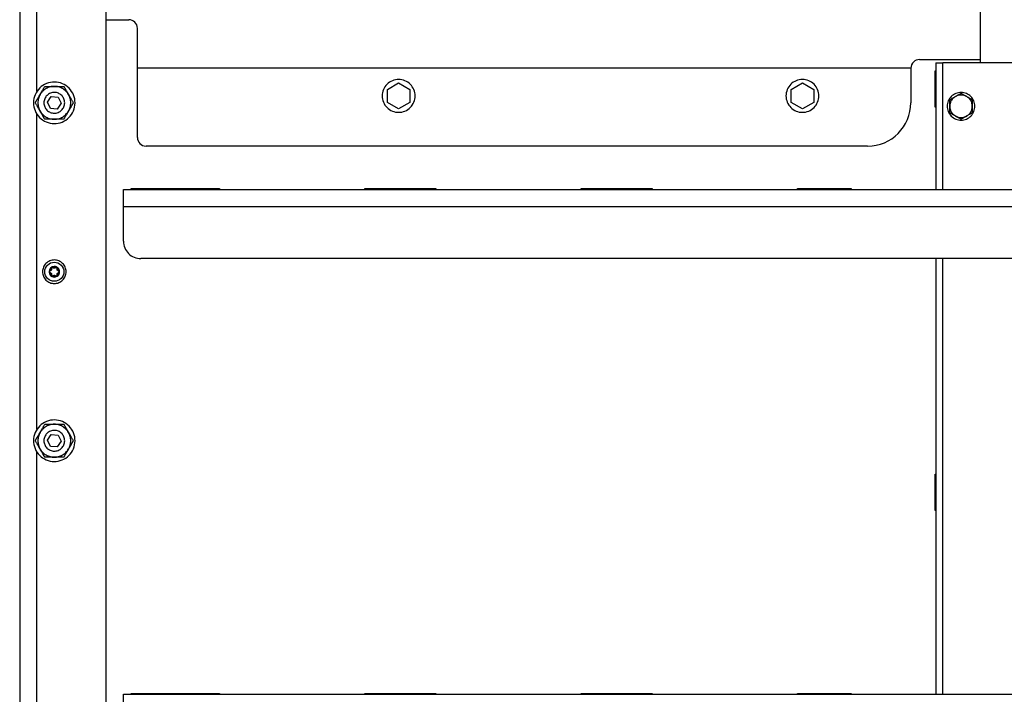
# Model space of a CAD drawing. Header units: millimetres. Extents: x -4969 to -32, y -584 to 4302.
# Tile 50 of 84: x -2543 to -1974, y 701 to 1091. Entities that reach past the tile are written whole.
import ezdxf

# ---------------------------------------------------------------- set-up
doc = ezdxf.new("R2010")
doc.units = ezdxf.units.MM

msp = doc.modelspace()

# ---------------------------------------------------------------- linework, layer by layer
at = {"color": 7, "linetype": 'Continuous', "lineweight": 25}
for p, q in [((-2542.96, 1980.92), (-2542.96, 42.92)), ((-2532.96, 1049.55), (-2532.96, 1980.92)), ((-2492.96, 49.92), (-2492.96, 1957.82)), ((-1987.96, 1894.92), (-1987.96, 1065.92)), ((-2492.96, 1090.92), (-2479.96, 1090.92)), ((-2474.96, 1022.92), (-2474.96, 1085.92)), ((-2022.96, 1067.92), (-1987.96, 1067.92)), ((-2013.46, 1065.92), (-2013.46, 992.92)), ((-1938.46, 1065.92), (-2009.46, 1065.92)), ((-2027.96, 1062.92), (-2474.96, 1062.92)), ((-2027.96, 1062.92), (-2027.96, 1042.92)), ((-2013.96, 1061.42), (-2013.46, 1061.42)), ((-2013.96, 1040.42), (-2013.96, 1061.42)), ((-2330.46, 1050.67), (-2323.96, 1054.42)), ((-2323.96, 1054.42), (-2317.46, 1050.67)), ((-2097.13, 1050.67), (-2090.63, 1054.42)), ((-2090.63, 1054.42), (-2084.13, 1050.67)), ((-2330.46, 1043.16), (-2330.46, 1050.67)), ((-2317.46, 1050.67), (-2317.46, 1043.16)), ((-2097.13, 1043.16), (-2097.13, 1050.67)), ((-2084.13, 1050.67), (-2084.13, 1043.16)), ((-2526.95, 1043.22), (-2524.69, 1046.52)), ((-2525.22, 1039.61), (-2526.95, 1043.22)), ((-2524.69, 1046.52), (-2520.7, 1046.22)), ((-2518.97, 1042.61), (-2521.23, 1039.31)), ((-2520.7, 1046.22), (-2518.97, 1042.61)), ((-2323.96, 1039.41), (-2330.46, 1043.16)), ((-2317.46, 1043.16), (-2323.96, 1039.41)), ((-2090.63, 1039.41), (-2097.13, 1043.16)), ((-2084.13, 1043.16), (-2090.63, 1039.41)), ((-2532.96, 854.35), (-2532.96, 1036.28)), ((-2521.23, 1039.31), (-2525.22, 1039.61)), ((-2013.46, 1040.42), (-2013.96, 1040.42)), ((-2052.96, 1017.92), (-2469.96, 1017.92)), ((-2482.96, 992.92), (-1464.96, 992.92)), ((-2478.46, 993.42), (-2427.46, 993.42)), ((-2478.46, 992.92), (-2478.46, 993.42)), ((-2427.46, 993.42), (-2427.46, 992.92)), ((-2343.46, 993.42), (-2302.46, 993.42)), ((-2343.46, 992.92), (-2343.46, 993.42)), ((-2302.46, 993.42), (-2302.46, 992.92)), ((-2218.46, 993.42), (-2177.46, 993.42)), ((-2218.46, 992.92), (-2218.46, 993.42)), ((-2177.46, 993.42), (-2177.46, 992.92)), ((-2093.46, 993.42), (-2062.46, 993.42)), ((-2093.46, 992.92), (-2093.46, 993.42)), ((-2062.46, 993.42), (-2062.46, 992.92)), ((-2482.96, 962.92), (-2482.96, 982.92)), ((-2482.96, 982.92), (-1464.96, 982.92)), ((-1474.96, 952.92), (-2472.96, 952.92)), ((-2013.46, 952.92), (-2013.46, 701.25)), ((-2526.95, 848.02), (-2524.69, 851.32)), ((-2525.22, 844.41), (-2526.95, 848.02)), ((-2524.69, 851.32), (-2520.7, 851.02)), ((-2520.7, 851.02), (-2518.97, 847.41)), ((-2521.23, 844.11), (-2525.22, 844.41)), ((-2518.97, 847.41), (-2521.23, 844.11)), ((-2532.96, 659.15), (-2532.96, 841.08)), ((-2013.96, 828.42), (-2013.46, 828.42)), ((-2013.96, 807.42), (-2013.96, 828.42)), ((-2013.46, 807.42), (-2013.96, 807.42)), ((-2482.96, 701.25), (-1464.96, 701.25)), ((-2478.46, 701.75), (-2427.46, 701.75)), ((-2478.46, 701.25), (-2478.46, 701.75)), ((-2467.96, 701.25), (-2467.96, 701.75)), ((-2447.96, 701.75), (-2447.96, 701.25)), ((-2427.46, 701.75), (-2427.46, 701.25)), ((-2343.46, 701.75), (-2302.46, 701.75)), ((-2343.46, 701.25), (-2343.46, 701.75)), ((-2302.46, 701.75), (-2302.46, 701.25)), ((-2218.46, 701.75), (-2177.46, 701.75)), ((-2218.46, 701.25), (-2218.46, 701.75)), ((-2177.46, 701.75), (-2177.46, 701.25)), ((-2093.46, 701.75), (-2062.46, 701.75)), ((-2093.46, 701.25), (-2093.46, 701.75)), ((-2062.46, 701.75), (-2062.46, 701.25))]:
    msp.add_line(p, q, dxfattribs=at)
at = {"color": 8, "linetype": 'Continuous', "lineweight": 25}
for p, q in [((-2009.46, 992.92), (-2009.46, 1065.92)), ((-2009.46, 701.25), (-2009.46, 952.92))]:
    msp.add_line(p, q, dxfattribs=at)
at = {"color": 7, "linetype": 'Continuous', "lineweight": 25}
for centre, radius, start, end in [((-2479.96, 1085.92), 5, 0, 90), ((-2022.96, 1062.92), 5, 90, 180), ((-2052.96, 1042.92), 25, 270, 0), ((-2469.96, 1022.92), 5, 180, 270)]:
    msp.add_arc(centre, radius, start, end, dxfattribs=at)
for points, knots in [([(-2013.46, 1065.92), (-2013.46, 1065.92), (-2013.36, 1065.92), (-2012.96, 1065.92), (-2012.66, 1065.92), (-2011.92, 1065.92), (-2011.48, 1065.92), (-2010.51, 1065.92), (-2009.98, 1065.92), (-2009.46, 1065.92)], [0, 0, 0, 0, 0.25, 0.25, 0.5, 0.5, 0.75, 0.75, 1, 1, 1, 1]), ([(-2511.21, 1040.48), (-2510.89, 1042.02), (-2510.88, 1043.62), (-2511.47, 1046.71), (-2512.07, 1048.19), (-2513.79, 1050.82), (-2514.92, 1051.96), (-2517.52, 1053.72), (-2518.99, 1054.35), (-2522.07, 1054.98), (-2523.67, 1055), (-2526.75, 1054.41), (-2528.24, 1053.81), (-2530.86, 1052.08), (-2532, 1050.96), (-2533.77, 1048.36), (-2534.39, 1046.89), (-2534.71, 1045.35)], [0, 0, 0, 0, 0.125, 0.125, 0.25, 0.25, 0.375, 0.375, 0.5, 0.5, 0.625, 0.625, 0.75, 0.75, 0.875, 0.875, 1, 1, 1, 1]), ([(-2314.46, 1046.92), (-2314.46, 1048.16), (-2314.71, 1049.4), (-2315.66, 1051.7), (-2316.36, 1052.75), (-2318.12, 1054.51), (-2319.18, 1055.22), (-2321.47, 1056.17), (-2322.72, 1056.42), (-2325.2, 1056.42), (-2326.45, 1056.17), (-2328.75, 1055.22), (-2329.8, 1054.51), (-2331.56, 1052.75), (-2332.26, 1051.7), (-2333.21, 1049.4), (-2333.46, 1048.16), (-2333.46, 1046.92)], [0, 0, 0, 0, 0.125, 0.125, 0.25, 0.25, 0.375, 0.375, 0.5, 0.5, 0.625, 0.625, 0.75, 0.75, 0.875, 0.875, 1, 1, 1, 1]), ([(-2081.13, 1046.92), (-2081.13, 1048.16), (-2081.37, 1049.4), (-2082.33, 1051.7), (-2083.03, 1052.75), (-2084.79, 1054.51), (-2085.84, 1055.22), (-2088.14, 1056.17), (-2089.38, 1056.42), (-2091.87, 1056.42), (-2093.11, 1056.17), (-2095.41, 1055.22), (-2096.47, 1054.51), (-2098.22, 1052.75), (-2098.93, 1051.7), (-2099.88, 1049.4), (-2100.13, 1048.16), (-2100.13, 1046.92)], [0, 0, 0, 0, 0.125, 0.125, 0.25, 0.25, 0.375, 0.375, 0.5, 0.5, 0.625, 0.625, 0.75, 0.75, 0.875, 0.875, 1, 1, 1, 1]), ([(-2533.93, 1042.92), (-2533.87, 1043.03), (-2533.74, 1043.25), (-2533.54, 1043.59), (-2533.35, 1043.92), (-2533.16, 1044.25), (-2532.97, 1044.58), (-2532.78, 1044.9), (-2532.54, 1045.32), (-2532.24, 1045.84), (-2531.93, 1046.39), (-2531.65, 1046.86), (-2531.42, 1047.26), (-2531.27, 1047.53), (-2531.19, 1047.67)], [0, 0, 0, 0, 0.075958, 0.150258, 0.223026, 0.294404, 0.364543, 0.433612, 0.50179, 0.630049, 0.756002, 0.837959, 0.919102, 1, 1, 1, 1]), ([(-2531.19, 1047.67), (-2531.6, 1046.95), (-2531.92, 1046.18), (-2532.35, 1044.57), (-2532.46, 1043.74), (-2532.46, 1042.09), (-2532.35, 1041.26), (-2531.92, 1039.66), (-2531.6, 1038.88), (-2531.19, 1038.17)], [0, 0, 0, 0, 0.25, 0.25, 0.5, 0.5, 0.75, 0.75, 1, 1, 1, 1]), ([(-2531.19, 1047.67), (-2531.14, 1047.75), (-2531.05, 1047.91), (-2530.91, 1048.15), (-2530.77, 1048.39), (-2530.63, 1048.64), (-2530.41, 1049.01), (-2530.13, 1049.5), (-2529.78, 1050.11), (-2529.44, 1050.69), (-2529.11, 1051.26), (-2528.78, 1051.84), (-2528.56, 1052.22), (-2528.45, 1052.42)], [0, 0, 0, 0, 0.048847, 0.097698, 0.146681, 0.195921, 0.245541, 0.372283, 0.501379, 0.620543, 0.742811, 0.869049, 1, 1, 1, 1]), ([(-2527.71, 1051.14), (-2528.43, 1050.73), (-2529.09, 1050.22), (-2530.26, 1049.05), (-2530.77, 1048.38), (-2531.19, 1047.67)], [0, 0, 0, 0, 0.5, 0.5, 1, 1, 1, 1]), ([(-2521.74, 1048.79), (-2522.51, 1048.95), (-2523.31, 1048.96), (-2524.86, 1048.66), (-2525.6, 1048.36), (-2526.91, 1047.5), (-2527.48, 1046.94), (-2528.37, 1045.64), (-2528.68, 1044.9), (-2529, 1043.36), (-2529, 1042.56), (-2528.71, 1041.02), (-2528.41, 1040.28), (-2527.54, 1038.96), (-2526.98, 1038.39), (-2525.68, 1037.51), (-2524.95, 1037.2), (-2524.18, 1037.04)], [0, 0, 0, 0, 0.125, 0.125, 0.25, 0.25, 0.375, 0.375, 0.5, 0.5, 0.625, 0.625, 0.75, 0.75, 0.875, 0.875, 1, 1, 1, 1]), ([(-2528.45, 1052.42), (-2528.32, 1052.42), (-2528.06, 1052.42), (-2527.67, 1052.42), (-2527.29, 1052.42), (-2526.91, 1052.42), (-2526.53, 1052.42), (-2526.15, 1052.42), (-2525.67, 1052.42), (-2525.07, 1052.42), (-2524.44, 1052.42), (-2523.89, 1052.42), (-2523.43, 1052.42), (-2523.12, 1052.42), (-2522.96, 1052.42)], [0, 0, 0, 0, 0.075958, 0.150258, 0.223026, 0.294404, 0.364543, 0.433612, 0.50179, 0.630049, 0.756002, 0.837959, 0.919102, 1, 1, 1, 1]), ([(-2522.96, 1052.42), (-2523.79, 1052.42), (-2524.62, 1052.31), (-2526.22, 1051.88), (-2526.99, 1051.56), (-2527.71, 1051.14)], [0, 0, 0, 0, 0.5, 0.5, 1, 1, 1, 1]), ([(-2524.18, 1037.04), (-2523.41, 1036.88), (-2522.61, 1036.87), (-2521.06, 1037.17), (-2520.32, 1037.47), (-2519.01, 1038.33), (-2518.44, 1038.89), (-2517.56, 1040.19), (-2517.24, 1040.93), (-2516.93, 1042.47), (-2516.92, 1043.27), (-2517.21, 1044.81), (-2517.52, 1045.55), (-2518.38, 1046.87), (-2518.94, 1047.44), (-2520.24, 1048.32), (-2520.98, 1048.63), (-2521.74, 1048.79)], [0, 0, 0, 0, 0.125, 0.125, 0.25, 0.25, 0.375, 0.375, 0.5, 0.5, 0.625, 0.625, 0.75, 0.75, 0.875, 0.875, 1, 1, 1, 1]), ([(-2514.73, 1047.67), (-2515.15, 1048.38), (-2515.66, 1049.05), (-2516.83, 1050.22), (-2517.49, 1050.73), (-2518.93, 1051.56), (-2519.7, 1051.88), (-2521.3, 1052.31), (-2522.13, 1052.42), (-2522.96, 1052.42)], [0, 0, 0, 0, 0.25, 0.25, 0.5, 0.5, 0.75, 0.75, 1, 1, 1, 1]), ([(-2522.96, 1052.42), (-2522.87, 1052.42), (-2522.68, 1052.42), (-2522.4, 1052.42), (-2522.12, 1052.42), (-2521.84, 1052.42), (-2521.41, 1052.42), (-2520.84, 1052.42), (-2520.14, 1052.42), (-2519.47, 1052.42), (-2518.81, 1052.42), (-2518.14, 1052.42), (-2517.7, 1052.42), (-2517.48, 1052.42)], [0, 0, 0, 0, 0.048847, 0.097698, 0.146681, 0.195921, 0.245541, 0.372283, 0.501379, 0.620543, 0.742811, 0.869049, 1, 1, 1, 1]), ([(-2517.48, 1052.42), (-2517.41, 1052.3), (-2517.28, 1052.08), (-2517.09, 1051.75), (-2516.9, 1051.41), (-2516.71, 1051.09), (-2516.52, 1050.76), (-2516.33, 1050.44), (-2516.09, 1050.02), (-2515.79, 1049.5), (-2515.47, 1048.95), (-2515.2, 1048.47), (-2514.97, 1048.07), (-2514.81, 1047.8), (-2514.73, 1047.67)], [0, 0, 0, 0, 0.0757667, 0.1498833, 0.2224763, 0.2936847, 0.3636606, 0.4325695, 0.5005897, 0.6291735, 0.7554365, 0.8375863, 0.9189166, 1, 1, 1, 1]), ([(-2514.73, 1038.17), (-2514.32, 1038.88), (-2514, 1039.66), (-2513.57, 1041.26), (-2513.46, 1042.09), (-2513.46, 1043.74), (-2513.57, 1044.57), (-2514, 1046.18), (-2514.32, 1046.95), (-2514.73, 1047.67)], [0, 0, 0, 0, 0.25, 0.25, 0.5, 0.5, 0.75, 0.75, 1, 1, 1, 1]), ([(-2514.73, 1047.67), (-2514.69, 1047.59), (-2514.59, 1047.42), (-2514.45, 1047.18), (-2514.32, 1046.94), (-2514.18, 1046.7), (-2513.96, 1046.33), (-2513.68, 1045.83), (-2513.33, 1045.23), (-2512.99, 1044.65), (-2512.66, 1044.08), (-2512.33, 1043.5), (-2512.1, 1043.11), (-2511.99, 1042.92)], [0, 0, 0, 0, 0.04868, 0.097365, 0.14618, 0.195249, 0.244695, 0.370973, 0.499581, 0.619161, 0.74186, 0.868556, 1, 1, 1, 1]), ([(-1990.96, 1040.92), (-1990.96, 1041.96), (-1991.17, 1043.01), (-1991.97, 1044.94), (-1992.56, 1045.83), (-1994.04, 1047.31), (-1994.93, 1047.91), (-1996.87, 1048.71), (-1997.91, 1048.92), (-2000.01, 1048.92), (-2001.06, 1048.71), (-2002.99, 1047.91), (-2003.88, 1047.31), (-2005.36, 1045.83), (-2005.95, 1044.94), (-2006.75, 1043.01), (-2006.96, 1041.96), (-2006.96, 1040.92)], [0, 0, 0, 0, 0.125, 0.125, 0.25, 0.25, 0.375, 0.375, 0.5, 0.5, 0.625, 0.625, 0.75, 0.75, 0.875, 0.875, 1, 1, 1, 1]), ([(-2002.21, 1046.54), (-2002.12, 1046.6), (-2001.94, 1046.7), (-2001.67, 1046.86), (-2001.35, 1047.04), (-2000.98, 1047.26), (-2000.44, 1047.57), (-1999.76, 1047.96), (-1999.23, 1048.27), (-1998.96, 1048.42)], [0, 0, 0, 0, 0.082341, 0.164728, 0.2476, 0.37415, 0.501946, 0.745918, 1, 1, 1, 1]), ([(-1995.71, 1046.54), (-1996.2, 1046.83), (-1996.73, 1047.05), (-1997.83, 1047.34), (-1998.39, 1047.42), (-1999.53, 1047.42), (-2000.1, 1047.34), (-2001.19, 1047.05), (-2001.72, 1046.83), (-2002.21, 1046.54)], [0, 0, 0, 0, 0.25, 0.25, 0.5, 0.5, 0.75, 0.75, 1, 1, 1, 1]), ([(-1998.96, 1048.42), (-1998.85, 1048.36), (-1998.63, 1048.23), (-1998.31, 1048.05), (-1997.99, 1047.86), (-1997.67, 1047.68), (-1997.28, 1047.45), (-1996.81, 1047.18), (-1996.26, 1046.86), (-1995.89, 1046.65), (-1995.71, 1046.54)], [0, 0, 0, 0, 0.103549, 0.20493, 0.304482, 0.402583, 0.499651, 0.668596, 0.834254, 1, 1, 1, 1]), ([(-2534.71, 1045.35), (-2535.03, 1043.81), (-2535.04, 1042.21), (-2534.45, 1039.12), (-2533.85, 1037.64), (-2532.13, 1035.01), (-2531, 1033.87), (-2528.41, 1032.11), (-2526.93, 1031.48), (-2523.86, 1030.85), (-2522.25, 1030.83), (-2519.17, 1031.42), (-2517.69, 1032.02), (-2515.06, 1033.75), (-2513.92, 1034.87), (-2512.15, 1037.47), (-2511.53, 1038.94), (-2511.21, 1040.48)], [0, 0, 0, 0, 0.125, 0.125, 0.25, 0.25, 0.375, 0.375, 0.5, 0.5, 0.625, 0.625, 0.75, 0.75, 0.875, 0.875, 1, 1, 1, 1]), ([(-2531.19, 1038.17), (-2531.23, 1038.25), (-2531.33, 1038.41), (-2531.47, 1038.65), (-2531.61, 1038.89), (-2531.75, 1039.13), (-2531.96, 1039.5), (-2532.25, 1040), (-2532.59, 1040.6), (-2532.93, 1041.18), (-2533.26, 1041.76), (-2533.6, 1042.34), (-2533.82, 1042.72), (-2533.93, 1042.92)], [0, 0, 0, 0, 0.048666, 0.097338, 0.146139, 0.195194, 0.244625, 0.370865, 0.499433, 0.619047, 0.741782, 0.868515, 1, 1, 1, 1]), ([(-2511.99, 1042.92), (-2512.06, 1042.8), (-2512.19, 1042.58), (-2512.38, 1042.24), (-2512.57, 1041.91), (-2512.76, 1041.58), (-2512.95, 1041.26), (-2513.14, 1040.93), (-2513.38, 1040.51), (-2513.68, 1039.99), (-2513.99, 1039.44), (-2514.27, 1038.97), (-2514.5, 1038.57), (-2514.66, 1038.3), (-2514.73, 1038.17)], [0, 0, 0, 0, 0.075958, 0.150258, 0.223026, 0.294404, 0.364543, 0.433612, 0.50179, 0.630049, 0.756002, 0.837959, 0.919102, 1, 1, 1, 1]), ([(-2333.46, 1046.92), (-2333.46, 1045.67), (-2333.21, 1044.43), (-2332.26, 1042.13), (-2331.56, 1041.08), (-2329.8, 1039.32), (-2328.75, 1038.61), (-2326.45, 1037.66), (-2325.2, 1037.42), (-2322.72, 1037.42), (-2321.47, 1037.66), (-2319.18, 1038.61), (-2318.12, 1039.32), (-2316.36, 1041.08), (-2315.66, 1042.13), (-2314.71, 1044.43), (-2314.46, 1045.67), (-2314.46, 1046.92)], [0, 0, 0, 0, 0.125, 0.125, 0.25, 0.25, 0.375, 0.375, 0.5, 0.5, 0.625, 0.625, 0.75, 0.75, 0.875, 0.875, 1, 1, 1, 1]), ([(-2100.13, 1046.92), (-2100.13, 1045.67), (-2099.88, 1044.43), (-2098.93, 1042.13), (-2098.22, 1041.08), (-2096.47, 1039.32), (-2095.41, 1038.61), (-2093.11, 1037.66), (-2091.87, 1037.42), (-2089.38, 1037.42), (-2088.14, 1037.66), (-2085.84, 1038.61), (-2084.79, 1039.32), (-2083.03, 1041.08), (-2082.33, 1042.13), (-2081.37, 1044.43), (-2081.13, 1045.67), (-2081.13, 1046.92)], [0, 0, 0, 0, 0.125, 0.125, 0.25, 0.25, 0.375, 0.375, 0.5, 0.5, 0.625, 0.625, 0.75, 0.75, 0.875, 0.875, 1, 1, 1, 1]), ([(-2005.46, 1044.67), (-2005.35, 1044.73), (-2005.13, 1044.86), (-2004.81, 1045.04), (-2004.49, 1045.23), (-2004.17, 1045.41), (-2003.78, 1045.64), (-2003.31, 1045.91), (-2002.76, 1046.23), (-2002.39, 1046.44), (-2002.21, 1046.54)], [0, 0, 0, 0, 0.103638, 0.205104, 0.304738, 0.402919, 0.500067, 0.668868, 0.83439, 1, 1, 1, 1]), ([(-2002.21, 1046.54), (-2002.7, 1046.26), (-2003.16, 1045.91), (-2003.96, 1045.11), (-2004.31, 1044.66), (-2004.87, 1043.67), (-2005.09, 1043.15), (-2005.39, 1042.05), (-2005.46, 1041.48), (-2005.46, 1040.92)], [0, 0, 0, 0, 0.25, 0.25, 0.5, 0.5, 0.75, 0.75, 1, 1, 1, 1]), ([(-2005.46, 1040.92), (-2005.46, 1041.02), (-2005.46, 1041.23), (-2005.46, 1041.54), (-2005.46, 1041.91), (-2005.46, 1042.33), (-2005.46, 1042.96), (-2005.46, 1043.74), (-2005.46, 1044.36), (-2005.46, 1044.67)], [0, 0, 0, 0, 0.081994, 0.164032, 0.24655, 0.372541, 0.49976, 0.744787, 1, 1, 1, 1]), ([(-1992.46, 1040.92), (-1992.46, 1041.48), (-1992.54, 1042.05), (-1992.83, 1043.15), (-1993.05, 1043.67), (-1993.62, 1044.66), (-1993.96, 1045.11), (-1994.77, 1045.91), (-1995.22, 1046.26), (-1995.71, 1046.54)], [0, 0, 0, 0, 0.25, 0.25, 0.5, 0.5, 0.75, 0.75, 1, 1, 1, 1]), ([(-1995.71, 1046.54), (-1995.62, 1046.49), (-1995.44, 1046.39), (-1995.17, 1046.23), (-1994.85, 1046.05), (-1994.48, 1045.84), (-1993.94, 1045.52), (-1993.26, 1045.13), (-1992.73, 1044.82), (-1992.46, 1044.67)], [0, 0, 0, 0, 0.081994, 0.164032, 0.24655, 0.372541, 0.49976, 0.744787, 1, 1, 1, 1]), ([(-1992.46, 1044.67), (-1992.46, 1044.54), (-1992.46, 1044.29), (-1992.46, 1043.92), (-1992.46, 1043.55), (-1992.46, 1043.18), (-1992.46, 1042.72), (-1992.46, 1042.18), (-1992.46, 1041.55), (-1992.46, 1041.13), (-1992.46, 1040.92)], [0, 0, 0, 0, 0.103549, 0.20493, 0.304482, 0.402583, 0.499651, 0.668596, 0.834254, 1, 1, 1, 1]), ([(-2528.45, 1033.42), (-2528.51, 1033.53), (-2528.64, 1033.75), (-2528.83, 1034.09), (-2529.02, 1034.42), (-2529.21, 1034.74), (-2529.4, 1035.07), (-2529.59, 1035.4), (-2529.83, 1035.82), (-2530.13, 1036.33), (-2530.45, 1036.88), (-2530.72, 1037.36), (-2530.96, 1037.76), (-2531.11, 1038.03), (-2531.19, 1038.17)], [0, 0, 0, 0, 0.075743, 0.149837, 0.222408, 0.293596, 0.363552, 0.432441, 0.500442, 0.629066, 0.755367, 0.83754, 0.918894, 1, 1, 1, 1]), ([(-2531.19, 1038.17), (-2530.77, 1037.45), (-2530.26, 1036.78), (-2529.09, 1035.61), (-2528.43, 1035.1), (-2526.99, 1034.27), (-2526.22, 1033.95), (-2524.62, 1033.52), (-2523.79, 1033.42), (-2522.96, 1033.42)], [0, 0, 0, 0, 0.25, 0.25, 0.5, 0.5, 0.75, 0.75, 1, 1, 1, 1]), ([(-2522.96, 1033.42), (-2522.13, 1033.42), (-2521.3, 1033.52), (-2519.7, 1033.95), (-2518.93, 1034.27), (-2517.49, 1035.1), (-2516.83, 1035.61), (-2515.66, 1036.78), (-2515.15, 1037.45), (-2514.73, 1038.17)], [0, 0, 0, 0, 0.25, 0.25, 0.5, 0.5, 0.75, 0.75, 1, 1, 1, 1]), ([(-2514.73, 1038.17), (-2514.78, 1038.08), (-2514.87, 1037.92), (-2515.01, 1037.68), (-2515.15, 1037.44), (-2515.29, 1037.19), (-2515.51, 1036.82), (-2515.8, 1036.33), (-2516.14, 1035.73), (-2516.48, 1035.14), (-2516.81, 1034.57), (-2517.14, 1033.99), (-2517.36, 1033.61), (-2517.48, 1033.42)], [0, 0, 0, 0, 0.0488465, 0.0976979, 0.146681, 0.1959209, 0.2455409, 0.3722826, 0.5013791, 0.6205427, 0.7428114, 0.8690492, 1, 1, 1, 1]), ([(-2006.96, 1040.92), (-2006.96, 1039.87), (-2006.75, 1038.82), (-2005.95, 1036.89), (-2005.36, 1036), (-2003.88, 1034.52), (-2002.99, 1033.93), (-2001.06, 1033.12), (-2000.01, 1032.92), (-1997.91, 1032.92), (-1996.87, 1033.12), (-1994.93, 1033.93), (-1994.04, 1034.52), (-1992.56, 1036), (-1991.97, 1036.89), (-1991.17, 1038.82), (-1990.96, 1039.87), (-1990.96, 1040.92)], [0, 0, 0, 0, 0.125, 0.125, 0.25, 0.25, 0.375, 0.375, 0.5, 0.5, 0.625, 0.625, 0.75, 0.75, 0.875, 0.875, 1, 1, 1, 1]), ([(-2005.46, 1037.16), (-2005.46, 1037.29), (-2005.46, 1037.54), (-2005.46, 1037.91), (-2005.46, 1038.29), (-2005.46, 1038.65), (-2005.46, 1039.11), (-2005.46, 1039.65), (-2005.46, 1040.28), (-2005.46, 1040.71), (-2005.46, 1040.92)], [0, 0, 0, 0, 0.1035491, 0.2049302, 0.3044818, 0.4025825, 0.4996505, 0.668596, 0.8342539, 1, 1, 1, 1]), ([(-2005.46, 1040.92), (-2005.46, 1040.35), (-2005.39, 1039.78), (-2005.09, 1038.69), (-2004.87, 1038.16), (-2004.31, 1037.17), (-2003.96, 1036.72), (-2003.16, 1035.92), (-2002.7, 1035.57), (-2002.21, 1035.29)], [0, 0, 0, 0, 0.25, 0.25, 0.5, 0.5, 0.75, 0.75, 1, 1, 1, 1]), ([(-2002.21, 1035.29), (-2002.3, 1035.34), (-2002.48, 1035.44), (-2002.75, 1035.6), (-2003.07, 1035.78), (-2003.44, 1036), (-2003.98, 1036.31), (-2004.66, 1036.7), (-2005.19, 1037.01), (-2005.46, 1037.16)], [0, 0, 0, 0, 0.0819939, 0.1640323, 0.2465502, 0.3725409, 0.4997601, 0.744787, 1, 1, 1, 1]), ([(-1995.71, 1035.29), (-1995.22, 1035.57), (-1994.77, 1035.92), (-1993.96, 1036.72), (-1993.62, 1037.17), (-1993.05, 1038.16), (-1992.83, 1038.69), (-1992.54, 1039.78), (-1992.46, 1040.35), (-1992.46, 1040.92)], [0, 0, 0, 0, 0.25, 0.25, 0.5, 0.5, 0.75, 0.75, 1, 1, 1, 1]), ([(-1992.46, 1037.16), (-1992.57, 1037.1), (-1992.79, 1036.97), (-1993.11, 1036.79), (-1993.43, 1036.6), (-1993.75, 1036.42), (-1994.15, 1036.19), (-1994.62, 1035.92), (-1995.16, 1035.6), (-1995.53, 1035.39), (-1995.71, 1035.29)], [0, 0, 0, 0, 0.103638, 0.205104, 0.304738, 0.402919, 0.500067, 0.668868, 0.83439, 1, 1, 1, 1]), ([(-1992.46, 1040.92), (-1992.46, 1040.81), (-1992.46, 1040.6), (-1992.46, 1040.29), (-1992.46, 1039.92), (-1992.46, 1039.5), (-1992.46, 1038.87), (-1992.46, 1038.09), (-1992.46, 1037.48), (-1992.46, 1037.16)], [0, 0, 0, 0, 0.081994, 0.164032, 0.24655, 0.372541, 0.49976, 0.744787, 1, 1, 1, 1]), ([(-2522.96, 1033.42), (-2523.05, 1033.42), (-2523.24, 1033.42), (-2523.52, 1033.42), (-2523.8, 1033.42), (-2524.08, 1033.42), (-2524.51, 1033.42), (-2525.08, 1033.42), (-2525.78, 1033.42), (-2526.45, 1033.42), (-2527.11, 1033.42), (-2527.78, 1033.42), (-2528.22, 1033.42), (-2528.45, 1033.42)], [0, 0, 0, 0, 0.0488465, 0.0976979, 0.146681, 0.1959209, 0.2455409, 0.3722826, 0.5013791, 0.6205427, 0.7428114, 0.8690492, 1, 1, 1, 1]), ([(-2517.48, 1033.42), (-2517.61, 1033.42), (-2517.86, 1033.42), (-2518.25, 1033.42), (-2518.63, 1033.42), (-2519.01, 1033.42), (-2519.39, 1033.42), (-2519.77, 1033.42), (-2520.25, 1033.42), (-2520.85, 1033.42), (-2521.48, 1033.42), (-2522.03, 1033.42), (-2522.5, 1033.42), (-2522.81, 1033.42), (-2522.96, 1033.42)], [0, 0, 0, 0, 0.0759584, 0.1502581, 0.2230264, 0.2944037, 0.3645433, 0.433612, 0.50179, 0.6300486, 0.7560024, 0.8379594, 0.9191022, 1, 1, 1, 1]), ([(-2002.21, 1035.29), (-2001.72, 1035), (-2001.19, 1034.78), (-2000.1, 1034.49), (-1999.53, 1034.42), (-1998.39, 1034.42), (-1997.83, 1034.49), (-1996.73, 1034.78), (-1996.2, 1035), (-1995.71, 1035.29)], [0, 0, 0, 0, 0.25, 0.25, 0.5, 0.5, 0.75, 0.75, 1, 1, 1, 1]), ([(-1998.96, 1033.41), (-1999.07, 1033.47), (-1999.29, 1033.6), (-1999.61, 1033.79), (-1999.93, 1033.97), (-2000.25, 1034.15), (-2000.64, 1034.38), (-2001.12, 1034.65), (-2001.66, 1034.97), (-2002.03, 1035.18), (-2002.21, 1035.29)], [0, 0, 0, 0, 0.103549, 0.20493, 0.304482, 0.402583, 0.499651, 0.668596, 0.834254, 1, 1, 1, 1]), ([(-1995.71, 1035.29), (-1995.8, 1035.23), (-1995.98, 1035.13), (-1996.25, 1034.97), (-1996.58, 1034.79), (-1996.94, 1034.57), (-1997.49, 1034.26), (-1998.16, 1033.87), (-1998.69, 1033.57), (-1998.96, 1033.41)], [0, 0, 0, 0, 0.082341, 0.164728, 0.2476, 0.37415, 0.501946, 0.745918, 1, 1, 1, 1]), ([(-2482.96, 982.92), (-2482.96, 983.02), (-2482.96, 983.22), (-2482.96, 983.53), (-2482.96, 983.83), (-2482.96, 984.13), (-2482.96, 984.43), (-2482.96, 984.95), (-2482.96, 985.68), (-2482.96, 986.61), (-2482.96, 987.52), (-2482.96, 988.7), (-2482.96, 990.04), (-2482.96, 991.12), (-2482.96, 991.81), (-2482.96, 992.22), (-2482.96, 992.54), (-2482.96, 992.74), (-2482.96, 992.85), (-2482.96, 992.91), (-2482.96, 992.91), (-2482.96, 992.92)], [0, 0, 0, 0, 0.019453, 0.038872, 0.058275, 0.077679, 0.097104, 0.116567, 0.178313, 0.240094, 0.304415, 0.368769, 0.500007, 0.631244, 0.695565, 0.75992, 0.821667, 0.883447, 0.922314, 0.961117, 1, 1, 1, 1]), ([(-2482.96, 962.92), (-2482.96, 961.61), (-2482.7, 960.3), (-2481.7, 957.88), (-2480.96, 956.77), (-2479.11, 954.92), (-2478, 954.18), (-2475.58, 953.18), (-2474.27, 952.92), (-2472.96, 952.92)], [0, 0, 0, 0, 0.25, 0.25, 0.5, 0.5, 0.75, 0.75, 1, 1, 1, 1]), ([(-2522.96, 952.12), (-2523.85, 952.12), (-2524.74, 951.94), (-2526.39, 951.26), (-2527.14, 950.75), (-2528.4, 949.49), (-2528.9, 948.74), (-2529.58, 947.1), (-2529.76, 946.21), (-2529.76, 944.43), (-2529.58, 943.54), (-2528.9, 941.89), (-2528.4, 941.14), (-2527.14, 939.88), (-2526.39, 939.37), (-2524.74, 938.69), (-2523.85, 938.52), (-2522.96, 938.52)], [0, 0, 0, 0, 0.125, 0.125, 0.25, 0.25, 0.375, 0.375, 0.5, 0.5, 0.625, 0.625, 0.75, 0.75, 0.875, 0.875, 1, 1, 1, 1]), ([(-2522.96, 939.8), (-2524.42, 939.8), (-2525.83, 940.38), (-2527.9, 942.45), (-2528.48, 943.85), (-2528.48, 946.78), (-2527.9, 948.18), (-2525.83, 950.25), (-2524.42, 950.84), (-2522.96, 950.84)], [0, 0, 0, 0, 0.25, 0.25, 0.5, 0.5, 0.75, 0.75, 1, 1, 1, 1]), ([(-2522.96, 938.52), (-2522.07, 938.52), (-2521.18, 938.69), (-2519.54, 939.37), (-2518.78, 939.88), (-2517.52, 941.14), (-2517.02, 941.89), (-2516.34, 943.54), (-2516.16, 944.43), (-2516.16, 946.21), (-2516.34, 947.1), (-2517.02, 948.74), (-2517.52, 949.49), (-2518.78, 950.75), (-2519.54, 951.26), (-2521.18, 951.94), (-2522.07, 952.12), (-2522.96, 952.12)], [0, 0, 0, 0, 0.125, 0.125, 0.25, 0.25, 0.375, 0.375, 0.5, 0.5, 0.625, 0.625, 0.75, 0.75, 0.875, 0.875, 1, 1, 1, 1]), ([(-2522.96, 950.84), (-2521.5, 950.84), (-2520.09, 950.25), (-2518.02, 948.18), (-2517.44, 946.78), (-2517.44, 943.85), (-2518.02, 942.45), (-2520.09, 940.38), (-2521.5, 939.8), (-2522.96, 939.8)], [0, 0, 0, 0, 0.25, 0.25, 0.5, 0.5, 0.75, 0.75, 1, 1, 1, 1]), ([(-2522.96, 948.38), (-2524.65, 948.38), (-2526.02, 947), (-2526.02, 943.63), (-2524.65, 942.26), (-2522.96, 942.26)], [0, 0, 0, 0, 0.5, 0.5, 1, 1, 1, 1]), ([(-2525.72, 945.32), (-2525.72, 945.36), (-2525.72, 945.46), (-2525.71, 945.6), (-2525.69, 945.74), (-2525.66, 945.88), (-2525.61, 946.09), (-2525.52, 946.37), (-2525.36, 946.7), (-2525.15, 947.01), (-2524.94, 947.25), (-2524.73, 947.44), (-2524.54, 947.58), (-2524.41, 947.66), (-2524.34, 947.71)], [0, 0, 0, 0, 0.049249, 0.098316, 0.147332, 0.196427, 0.245731, 0.372789, 0.500023, 0.627081, 0.754315, 0.836273, 0.917965, 1, 1, 1, 1]), ([(-2525.26, 945.9), (-2525.28, 945.89), (-2525.33, 945.88), (-2525.4, 945.85), (-2525.47, 945.81), (-2525.53, 945.76), (-2525.6, 945.69), (-2525.66, 945.59), (-2525.71, 945.46), (-2525.72, 945.36), (-2525.72, 945.32)], [0, 0, 0, 0, 0.102247, 0.202107, 0.300825, 0.399709, 0.50007, 0.670267, 0.834894, 1, 1, 1, 1]), ([(-2524.34, 942.93), (-2524.38, 942.95), (-2524.46, 943), (-2524.58, 943.08), (-2524.69, 943.16), (-2524.8, 943.26), (-2524.96, 943.41), (-2525.15, 943.63), (-2525.36, 943.93), (-2525.52, 944.26), (-2525.62, 944.57), (-2525.68, 944.84), (-2525.72, 945.08), (-2525.72, 945.24), (-2525.72, 945.32)], [0, 0, 0, 0, 0.049249, 0.098316, 0.147332, 0.196427, 0.245731, 0.372789, 0.500023, 0.627081, 0.754315, 0.836273, 0.917965, 1, 1, 1, 1]), ([(-2525.72, 945.32), (-2525.72, 945.29), (-2525.72, 945.25), (-2525.71, 945.18), (-2525.69, 945.11), (-2525.66, 945.05), (-2525.62, 944.99), (-2525.57, 944.91), (-2525.49, 944.84), (-2525.38, 944.77), (-2525.3, 944.74), (-2525.26, 944.73)], [0, 0, 0, 0, 0.083058, 0.165265, 0.247352, 0.330072, 0.414184, 0.50043, 0.666593, 0.831108, 1, 1, 1, 1]), ([(-2524.61, 947.01), (-2524.61, 946.98), (-2524.59, 946.92), (-2524.58, 946.83), (-2524.57, 946.75), (-2524.58, 946.63), (-2524.61, 946.49), (-2524.69, 946.31), (-2524.8, 946.16), (-2524.93, 946.04), (-2525.09, 945.95), (-2525.2, 945.92), (-2525.26, 945.9)], [0, 0, 0, 0, 0.069648, 0.134488, 0.194606, 0.250112, 0.378893, 0.49918, 0.619982, 0.749324, 0.865167, 1, 1, 1, 1]), ([(-2525.26, 944.73), (-2525.22, 944.72), (-2525.17, 944.71), (-2525.08, 944.67), (-2525.01, 944.63), (-2524.91, 944.57), (-2524.8, 944.47), (-2524.69, 944.32), (-2524.61, 944.15), (-2524.58, 943.97), (-2524.57, 943.79), (-2524.6, 943.68), (-2524.61, 943.62)], [0, 0, 0, 0, 0.069648, 0.134488, 0.194606, 0.250112, 0.378893, 0.49918, 0.619982, 0.749324, 0.865167, 1, 1, 1, 1]), ([(-2524.34, 947.71), (-2524.36, 947.69), (-2524.4, 947.67), (-2524.45, 947.62), (-2524.5, 947.57), (-2524.54, 947.52), (-2524.58, 947.46), (-2524.61, 947.37), (-2524.64, 947.26), (-2524.65, 947.13), (-2524.62, 947.05), (-2524.61, 947.01)], [0, 0, 0, 0, 0.083058, 0.165265, 0.247352, 0.330072, 0.414184, 0.50043, 0.666593, 0.831108, 1, 1, 1, 1]), ([(-2524.34, 947.71), (-2524.3, 947.73), (-2524.21, 947.78), (-2524.08, 947.84), (-2523.95, 947.89), (-2523.81, 947.94), (-2523.65, 947.99), (-2523.44, 948.04), (-2523.2, 948.07), (-2523.04, 948.07), (-2522.96, 948.08)], [0, 0, 0, 0, 0.100225, 0.200067, 0.299801, 0.399704, 0.500049, 0.666829, 0.833053, 1, 1, 1, 1]), ([(-2524.04, 947.79), (-2524.07, 947.79), (-2524.12, 947.78), (-2524.2, 947.77), (-2524.27, 947.74), (-2524.32, 947.72), (-2524.34, 947.71)], [0, 0, 0, 0, 0.254015, 0.503467, 0.751189, 1, 1, 1, 1]), ([(-2523.6, 947.59), (-2523.62, 947.61), (-2523.65, 947.64), (-2523.7, 947.68), (-2523.75, 947.71), (-2523.83, 947.75), (-2523.92, 947.78), (-2524, 947.78), (-2524.04, 947.79)], [0, 0, 0, 0, 0.13406, 0.267042, 0.400106, 0.53445, 0.769681, 1, 1, 1, 1]), ([(-2522.96, 947.32), (-2522.98, 947.32), (-2523.03, 947.32), (-2523.11, 947.33), (-2523.18, 947.34), (-2523.25, 947.36), (-2523.35, 947.4), (-2523.48, 947.47), (-2523.56, 947.55), (-2523.6, 947.59)], [0, 0, 0, 0, 0.094967, 0.192047, 0.291667, 0.394222, 0.500073, 0.731133, 1, 1, 1, 1]), ([(-2522.96, 942.26), (-2522.15, 942.26), (-2521.37, 942.58), (-2520.22, 943.73), (-2519.9, 944.5), (-2519.9, 946.13), (-2520.22, 946.91), (-2521.37, 948.05), (-2522.15, 948.38), (-2522.96, 948.38)], [0, 0, 0, 0, 0.25, 0.25, 0.5, 0.5, 0.75, 0.75, 1, 1, 1, 1]), ([(-2522.96, 948.08), (-2522.91, 948.07), (-2522.82, 948.07), (-2522.67, 948.06), (-2522.53, 948.04), (-2522.39, 948.02), (-2522.22, 947.98), (-2522.02, 947.91), (-2521.79, 947.82), (-2521.65, 947.74), (-2521.58, 947.71)], [0, 0, 0, 0, 0.100225, 0.200067, 0.299801, 0.399704, 0.500049, 0.666829, 0.833053, 1, 1, 1, 1]), ([(-2522.32, 947.59), (-2522.34, 947.57), (-2522.39, 947.53), (-2522.46, 947.47), (-2522.53, 947.43), (-2522.61, 947.39), (-2522.72, 947.35), (-2522.84, 947.32), (-2522.92, 947.32), (-2522.96, 947.32)], [0, 0, 0, 0, 0.13944, 0.269239, 0.389572, 0.500655, 0.67495, 0.840789, 1, 1, 1, 1]), ([(-2521.88, 947.79), (-2521.9, 947.79), (-2521.94, 947.78), (-2522, 947.78), (-2522.06, 947.76), (-2522.13, 947.73), (-2522.23, 947.68), (-2522.29, 947.62), (-2522.32, 947.59)], [0, 0, 0, 0, 0.115084, 0.230621, 0.347395, 0.466183, 0.733228, 1, 1, 1, 1]), ([(-2521.58, 947.71), (-2521.6, 947.72), (-2521.65, 947.74), (-2521.73, 947.77), (-2521.8, 947.78), (-2521.85, 947.79), (-2521.88, 947.79)], [0, 0, 0, 0, 0.248811, 0.496533, 0.745985, 1, 1, 1, 1]), ([(-2521.58, 947.71), (-2521.54, 947.68), (-2521.46, 947.63), (-2521.34, 947.55), (-2521.23, 947.47), (-2521.12, 947.37), (-2520.96, 947.23), (-2520.77, 947.01), (-2520.56, 946.7), (-2520.4, 946.37), (-2520.3, 946.06), (-2520.24, 945.79), (-2520.21, 945.55), (-2520.2, 945.39), (-2520.2, 945.32)], [0, 0, 0, 0, 0.049249, 0.098316, 0.147332, 0.196427, 0.245731, 0.372789, 0.500023, 0.627081, 0.754315, 0.836273, 0.917965, 1, 1, 1, 1]), ([(-2521.31, 947.01), (-2521.3, 947.03), (-2521.29, 947.08), (-2521.28, 947.16), (-2521.28, 947.24), (-2521.29, 947.32), (-2521.32, 947.41), (-2521.37, 947.52), (-2521.46, 947.63), (-2521.54, 947.68), (-2521.58, 947.71)], [0, 0, 0, 0, 0.102247, 0.202107, 0.300825, 0.399709, 0.50007, 0.670267, 0.834894, 1, 1, 1, 1]), ([(-2520.2, 945.32), (-2520.2, 945.27), (-2520.2, 945.17), (-2520.21, 945.03), (-2520.23, 944.89), (-2520.26, 944.75), (-2520.31, 944.54), (-2520.4, 944.26), (-2520.56, 943.93), (-2520.77, 943.63), (-2520.98, 943.38), (-2521.19, 943.19), (-2521.38, 943.05), (-2521.51, 942.97), (-2521.58, 942.93)], [0, 0, 0, 0, 0.049249, 0.098316, 0.147332, 0.196427, 0.245731, 0.372789, 0.500023, 0.627081, 0.754315, 0.836273, 0.917965, 1, 1, 1, 1]), ([(-2520.67, 945.9), (-2520.7, 945.91), (-2520.76, 945.92), (-2520.84, 945.96), (-2520.91, 946), (-2521.01, 946.06), (-2521.12, 946.16), (-2521.23, 946.31), (-2521.31, 946.48), (-2521.35, 946.66), (-2521.35, 946.84), (-2521.32, 946.95), (-2521.31, 947.01)], [0, 0, 0, 0, 0.069648, 0.134488, 0.194606, 0.250112, 0.378893, 0.49918, 0.619982, 0.749324, 0.865167, 1, 1, 1, 1]), ([(-2521.31, 943.62), (-2521.32, 943.65), (-2521.33, 943.71), (-2521.34, 943.8), (-2521.35, 943.88), (-2521.34, 944), (-2521.31, 944.15), (-2521.24, 944.32), (-2521.12, 944.47), (-2520.99, 944.59), (-2520.83, 944.68), (-2520.73, 944.71), (-2520.67, 944.73)], [0, 0, 0, 0, 0.069648, 0.134488, 0.194606, 0.250112, 0.378893, 0.49918, 0.619982, 0.749324, 0.865167, 1, 1, 1, 1]), ([(-2520.2, 945.32), (-2520.2, 945.34), (-2520.2, 945.39), (-2520.22, 945.45), (-2520.24, 945.52), (-2520.26, 945.58), (-2520.3, 945.64), (-2520.35, 945.72), (-2520.43, 945.8), (-2520.54, 945.87), (-2520.63, 945.89), (-2520.67, 945.9)], [0, 0, 0, 0, 0.083058, 0.165265, 0.247352, 0.330072, 0.414184, 0.50043, 0.666593, 0.831108, 1, 1, 1, 1]), ([(-2520.67, 944.73), (-2520.64, 944.74), (-2520.59, 944.75), (-2520.52, 944.78), (-2520.46, 944.82), (-2520.39, 944.87), (-2520.33, 944.94), (-2520.26, 945.04), (-2520.21, 945.18), (-2520.2, 945.27), (-2520.2, 945.32)], [0, 0, 0, 0, 0.1022468, 0.2021073, 0.300825, 0.3997087, 0.5000699, 0.6702666, 0.8348935, 1, 1, 1, 1]), ([(-2524.34, 942.93), (-2524.36, 942.94), (-2524.4, 942.96), (-2524.45, 943.01), (-2524.5, 943.06), (-2524.54, 943.11), (-2524.58, 943.17), (-2524.61, 943.25), (-2524.64, 943.36), (-2524.65, 943.49), (-2524.63, 943.58), (-2524.61, 943.62)], [0, 0, 0, 0, 0.080783, 0.162359, 0.244941, 0.328733, 0.413933, 0.500725, 0.653903, 0.820129, 1, 1, 1, 1]), ([(-2523.6, 943.04), (-2523.62, 943.02), (-2523.65, 942.99), (-2523.7, 942.95), (-2523.76, 942.91), (-2523.82, 942.89), (-2523.88, 942.87), (-2523.96, 942.85), (-2524.08, 942.84), (-2524.22, 942.86), (-2524.3, 942.91), (-2524.34, 942.93)], [0, 0, 0, 0, 0.091865, 0.180251, 0.26522, 0.346842, 0.425196, 0.500373, 0.67197, 0.837978, 1, 1, 1, 1]), ([(-2521.58, 942.93), (-2521.62, 942.9), (-2521.71, 942.86), (-2521.83, 942.8), (-2521.96, 942.74), (-2522.1, 942.69), (-2522.31, 942.63), (-2522.59, 942.57), (-2522.96, 942.55), (-2523.33, 942.57), (-2523.65, 942.64), (-2523.91, 942.72), (-2524.13, 942.81), (-2524.27, 942.89), (-2524.34, 942.93)], [0, 0, 0, 0, 0.049249, 0.098316, 0.147332, 0.196427, 0.245731, 0.372789, 0.500023, 0.627081, 0.754315, 0.836273, 0.917965, 1, 1, 1, 1]), ([(-2523.6, 943.04), (-2523.58, 943.06), (-2523.54, 943.1), (-2523.47, 943.16), (-2523.39, 943.2), (-2523.31, 943.25), (-2523.21, 943.28), (-2523.08, 943.31), (-2523, 943.31), (-2522.96, 943.32)], [0, 0, 0, 0, 0.13944, 0.269239, 0.389572, 0.500655, 0.67495, 0.840789, 1, 1, 1, 1]), ([(-2522.96, 943.32), (-2522.94, 943.32), (-2522.89, 943.31), (-2522.82, 943.3), (-2522.74, 943.29), (-2522.67, 943.27), (-2522.57, 943.23), (-2522.45, 943.16), (-2522.36, 943.08), (-2522.32, 943.04)], [0, 0, 0, 0, 0.094967, 0.192047, 0.291667, 0.394222, 0.500073, 0.731133, 1, 1, 1, 1]), ([(-2522.32, 943.04), (-2522.3, 943.02), (-2522.27, 942.98), (-2522.2, 942.94), (-2522.14, 942.9), (-2522.06, 942.87), (-2521.97, 942.85), (-2521.85, 942.84), (-2521.71, 942.86), (-2521.62, 942.9), (-2521.58, 942.93)], [0, 0, 0, 0, 0.1022466, 0.202107, 0.3008245, 0.3997081, 0.5000692, 0.6702661, 0.8348933, 1, 1, 1, 1]), ([(-2521.58, 942.93), (-2521.56, 942.94), (-2521.52, 942.96), (-2521.47, 943.01), (-2521.42, 943.06), (-2521.38, 943.11), (-2521.34, 943.17), (-2521.31, 943.26), (-2521.28, 943.37), (-2521.28, 943.5), (-2521.3, 943.58), (-2521.31, 943.62)], [0, 0, 0, 0, 0.083058, 0.1652653, 0.2473517, 0.3300716, 0.4141835, 0.5004296, 0.6665928, 0.8311085, 1, 1, 1, 1]), ([(-2511.21, 845.28), (-2510.89, 846.82), (-2510.88, 848.42), (-2511.47, 851.51), (-2512.07, 852.99), (-2513.79, 855.62), (-2514.92, 856.76), (-2517.52, 858.52), (-2518.99, 859.15), (-2522.07, 859.78), (-2523.67, 859.8), (-2526.75, 859.21), (-2528.24, 858.61), (-2530.86, 856.88), (-2532, 855.76), (-2533.77, 853.16), (-2534.39, 851.69), (-2534.71, 850.15)], [0, 0, 0, 0, 0.125, 0.125, 0.25, 0.25, 0.375, 0.375, 0.5, 0.5, 0.625, 0.625, 0.75, 0.75, 0.875, 0.875, 1, 1, 1, 1]), ([(-2531.19, 852.47), (-2531.14, 852.55), (-2531.05, 852.71), (-2530.91, 852.95), (-2530.77, 853.19), (-2530.63, 853.44), (-2530.41, 853.81), (-2530.13, 854.3), (-2529.78, 854.91), (-2529.44, 855.49), (-2529.11, 856.06), (-2528.78, 856.64), (-2528.56, 857.02), (-2528.45, 857.22)], [0, 0, 0, 0, 0.048847, 0.097698, 0.146681, 0.195921, 0.245541, 0.372283, 0.501379, 0.620543, 0.742811, 0.869049, 1, 1, 1, 1]), ([(-2527.71, 855.94), (-2528.43, 855.53), (-2529.09, 855.02), (-2530.26, 853.85), (-2530.77, 853.18), (-2531.19, 852.47)], [0, 0, 0, 0, 0.5, 0.5, 1, 1, 1, 1]), ([(-2521.74, 853.59), (-2522.51, 853.75), (-2523.31, 853.76), (-2524.86, 853.46), (-2525.6, 853.16), (-2526.91, 852.3), (-2527.48, 851.74), (-2528.37, 850.44), (-2528.68, 849.7), (-2529, 848.16), (-2529, 847.36), (-2528.71, 845.82), (-2528.41, 845.08), (-2527.54, 843.76), (-2526.98, 843.19), (-2525.68, 842.31), (-2524.95, 842), (-2524.18, 841.84)], [0, 0, 0, 0, 0.125, 0.125, 0.25, 0.25, 0.375, 0.375, 0.5, 0.5, 0.625, 0.625, 0.75, 0.75, 0.875, 0.875, 1, 1, 1, 1]), ([(-2528.45, 857.22), (-2528.32, 857.22), (-2528.06, 857.22), (-2527.67, 857.22), (-2527.29, 857.22), (-2526.91, 857.22), (-2526.53, 857.22), (-2526.15, 857.22), (-2525.67, 857.22), (-2525.07, 857.22), (-2524.44, 857.22), (-2523.89, 857.22), (-2523.43, 857.22), (-2523.12, 857.22), (-2522.96, 857.22)], [0, 0, 0, 0, 0.075958, 0.150258, 0.223026, 0.294404, 0.364543, 0.433612, 0.50179, 0.630049, 0.756002, 0.837959, 0.919102, 1, 1, 1, 1]), ([(-2522.96, 857.22), (-2523.79, 857.22), (-2524.62, 857.11), (-2526.22, 856.68), (-2526.99, 856.36), (-2527.71, 855.94)], [0, 0, 0, 0, 0.5, 0.5, 1, 1, 1, 1]), ([(-2524.18, 841.84), (-2523.41, 841.68), (-2522.61, 841.67), (-2521.06, 841.97), (-2520.32, 842.27), (-2519.01, 843.13), (-2518.44, 843.69), (-2517.56, 844.99), (-2517.24, 845.73), (-2516.93, 847.27), (-2516.92, 848.07), (-2517.21, 849.61), (-2517.52, 850.35), (-2518.38, 851.67), (-2518.94, 852.24), (-2520.24, 853.12), (-2520.98, 853.43), (-2521.74, 853.59)], [0, 0, 0, 0, 0.125, 0.125, 0.25, 0.25, 0.375, 0.375, 0.5, 0.5, 0.625, 0.625, 0.75, 0.75, 0.875, 0.875, 1, 1, 1, 1]), ([(-2514.73, 852.47), (-2515.15, 853.18), (-2515.66, 853.85), (-2516.83, 855.02), (-2517.49, 855.53), (-2518.93, 856.36), (-2519.7, 856.68), (-2521.3, 857.11), (-2522.13, 857.22), (-2522.96, 857.22)], [0, 0, 0, 0, 0.25, 0.25, 0.5, 0.5, 0.75, 0.75, 1, 1, 1, 1]), ([(-2522.96, 857.22), (-2522.87, 857.22), (-2522.68, 857.22), (-2522.4, 857.22), (-2522.12, 857.22), (-2521.84, 857.22), (-2521.41, 857.22), (-2520.84, 857.22), (-2520.14, 857.22), (-2519.47, 857.22), (-2518.81, 857.22), (-2518.14, 857.22), (-2517.7, 857.22), (-2517.48, 857.22)], [0, 0, 0, 0, 0.048847, 0.097698, 0.146681, 0.195921, 0.245541, 0.372283, 0.501379, 0.620543, 0.742811, 0.869049, 1, 1, 1, 1]), ([(-2517.48, 857.22), (-2517.41, 857.1), (-2517.28, 856.88), (-2517.09, 856.55), (-2516.9, 856.21), (-2516.71, 855.89), (-2516.52, 855.56), (-2516.33, 855.24), (-2516.09, 854.82), (-2515.79, 854.3), (-2515.47, 853.75), (-2515.2, 853.27), (-2514.97, 852.87), (-2514.81, 852.6), (-2514.73, 852.47)], [0, 0, 0, 0, 0.075767, 0.149883, 0.222476, 0.293685, 0.363661, 0.432569, 0.50059, 0.629173, 0.755436, 0.837586, 0.918917, 1, 1, 1, 1]), ([(-2534.71, 850.15), (-2535.03, 848.61), (-2535.04, 847.01), (-2534.45, 843.92), (-2533.85, 842.44), (-2532.13, 839.81), (-2531, 838.67), (-2528.41, 836.91), (-2526.93, 836.28), (-2523.86, 835.65), (-2522.25, 835.63), (-2519.17, 836.22), (-2517.69, 836.82), (-2515.06, 838.55), (-2513.92, 839.67), (-2512.15, 842.27), (-2511.53, 843.74), (-2511.21, 845.28)], [0, 0, 0, 0, 0.125, 0.125, 0.25, 0.25, 0.375, 0.375, 0.5, 0.5, 0.625, 0.625, 0.75, 0.75, 0.875, 0.875, 1, 1, 1, 1]), ([(-2533.93, 847.72), (-2533.87, 847.83), (-2533.74, 848.05), (-2533.54, 848.39), (-2533.35, 848.72), (-2533.16, 849.05), (-2532.97, 849.38), (-2532.78, 849.7), (-2532.54, 850.12), (-2532.24, 850.64), (-2531.93, 851.19), (-2531.65, 851.66), (-2531.42, 852.06), (-2531.27, 852.33), (-2531.19, 852.47)], [0, 0, 0, 0, 0.075958, 0.150258, 0.223026, 0.294404, 0.364543, 0.433612, 0.50179, 0.630049, 0.756002, 0.837959, 0.919102, 1, 1, 1, 1]), ([(-2531.19, 852.47), (-2531.6, 851.75), (-2531.92, 850.98), (-2532.35, 849.37), (-2532.46, 848.54), (-2532.46, 846.89), (-2532.35, 846.06), (-2531.92, 844.46), (-2531.6, 843.68), (-2531.19, 842.97)], [0, 0, 0, 0, 0.25, 0.25, 0.5, 0.5, 0.75, 0.75, 1, 1, 1, 1]), ([(-2514.73, 842.97), (-2514.32, 843.68), (-2514, 844.46), (-2513.57, 846.06), (-2513.46, 846.89), (-2513.46, 848.54), (-2513.57, 849.37), (-2514, 850.98), (-2514.32, 851.75), (-2514.73, 852.47)], [0, 0, 0, 0, 0.25, 0.25, 0.5, 0.5, 0.75, 0.75, 1, 1, 1, 1]), ([(-2514.73, 852.47), (-2514.69, 852.39), (-2514.59, 852.22), (-2514.45, 851.98), (-2514.32, 851.74), (-2514.18, 851.5), (-2513.96, 851.13), (-2513.68, 850.63), (-2513.33, 850.03), (-2512.99, 849.45), (-2512.66, 848.88), (-2512.33, 848.3), (-2512.1, 847.91), (-2511.99, 847.72)], [0, 0, 0, 0, 0.04868, 0.097365, 0.14618, 0.195249, 0.244695, 0.370973, 0.499581, 0.619161, 0.74186, 0.868556, 1, 1, 1, 1]), ([(-2531.19, 842.97), (-2531.23, 843.05), (-2531.33, 843.21), (-2531.47, 843.45), (-2531.61, 843.69), (-2531.75, 843.93), (-2531.96, 844.3), (-2532.25, 844.8), (-2532.59, 845.4), (-2532.93, 845.98), (-2533.26, 846.56), (-2533.6, 847.14), (-2533.82, 847.52), (-2533.93, 847.72)], [0, 0, 0, 0, 0.048666, 0.097338, 0.146139, 0.195194, 0.244625, 0.370865, 0.499433, 0.619047, 0.741782, 0.868515, 1, 1, 1, 1]), ([(-2531.19, 842.97), (-2530.77, 842.25), (-2530.26, 841.58), (-2529.09, 840.41), (-2528.43, 839.9), (-2526.99, 839.07), (-2526.22, 838.75), (-2524.62, 838.32), (-2523.79, 838.22), (-2522.96, 838.22)], [0, 0, 0, 0, 0.25, 0.25, 0.5, 0.5, 0.75, 0.75, 1, 1, 1, 1]), ([(-2528.45, 838.22), (-2528.51, 838.33), (-2528.64, 838.55), (-2528.83, 838.89), (-2529.02, 839.22), (-2529.21, 839.54), (-2529.4, 839.87), (-2529.59, 840.2), (-2529.83, 840.62), (-2530.13, 841.13), (-2530.45, 841.68), (-2530.72, 842.16), (-2530.96, 842.56), (-2531.11, 842.83), (-2531.19, 842.97)], [0, 0, 0, 0, 0.075743, 0.1498371, 0.2224085, 0.2935961, 0.3635519, 0.4324411, 0.500442, 0.6290656, 0.7553666, 0.8375402, 0.9188936, 1, 1, 1, 1]), ([(-2522.96, 838.22), (-2522.13, 838.22), (-2521.3, 838.32), (-2519.7, 838.75), (-2518.93, 839.07), (-2517.49, 839.9), (-2516.83, 840.41), (-2515.66, 841.58), (-2515.15, 842.25), (-2514.73, 842.97)], [0, 0, 0, 0, 0.25, 0.25, 0.5, 0.5, 0.75, 0.75, 1, 1, 1, 1]), ([(-2514.73, 842.97), (-2514.78, 842.88), (-2514.87, 842.72), (-2515.01, 842.48), (-2515.15, 842.24), (-2515.29, 841.99), (-2515.51, 841.62), (-2515.8, 841.13), (-2516.14, 840.53), (-2516.48, 839.94), (-2516.81, 839.37), (-2517.14, 838.79), (-2517.36, 838.41), (-2517.48, 838.22)], [0, 0, 0, 0, 0.048847, 0.097698, 0.146681, 0.195921, 0.245541, 0.372283, 0.501379, 0.620543, 0.742811, 0.869049, 1, 1, 1, 1]), ([(-2511.99, 847.72), (-2512.06, 847.6), (-2512.19, 847.38), (-2512.38, 847.04), (-2512.57, 846.71), (-2512.76, 846.38), (-2512.95, 846.06), (-2513.14, 845.73), (-2513.38, 845.31), (-2513.68, 844.79), (-2513.99, 844.24), (-2514.27, 843.77), (-2514.5, 843.37), (-2514.66, 843.1), (-2514.73, 842.97)], [0, 0, 0, 0, 0.075958, 0.150258, 0.223026, 0.294404, 0.364543, 0.433612, 0.50179, 0.630049, 0.756002, 0.837959, 0.919102, 1, 1, 1, 1]), ([(-2522.96, 838.22), (-2523.05, 838.22), (-2523.24, 838.22), (-2523.52, 838.22), (-2523.8, 838.22), (-2524.08, 838.22), (-2524.51, 838.22), (-2525.08, 838.22), (-2525.78, 838.22), (-2526.45, 838.22), (-2527.11, 838.22), (-2527.78, 838.22), (-2528.22, 838.22), (-2528.45, 838.22)], [0, 0, 0, 0, 0.048847, 0.097698, 0.146681, 0.195921, 0.245541, 0.372283, 0.501379, 0.620543, 0.742811, 0.869049, 1, 1, 1, 1]), ([(-2517.48, 838.22), (-2517.61, 838.22), (-2517.86, 838.22), (-2518.25, 838.22), (-2518.63, 838.22), (-2519.01, 838.22), (-2519.39, 838.22), (-2519.77, 838.22), (-2520.25, 838.22), (-2520.85, 838.22), (-2521.48, 838.22), (-2522.03, 838.22), (-2522.5, 838.22), (-2522.81, 838.22), (-2522.96, 838.22)], [0, 0, 0, 0, 0.075958, 0.150258, 0.223026, 0.294404, 0.364543, 0.433612, 0.50179, 0.630049, 0.756002, 0.837959, 0.919102, 1, 1, 1, 1]), ([(-2482.96, 691.25), (-2482.96, 691.35), (-2482.96, 691.55), (-2482.96, 691.86), (-2482.96, 692.16), (-2482.96, 692.47), (-2482.96, 692.77), (-2482.96, 693.29), (-2482.96, 694.02), (-2482.96, 694.95), (-2482.96, 695.86), (-2482.96, 697.03), (-2482.96, 698.37), (-2482.96, 699.46), (-2482.96, 700.14), (-2482.96, 700.56), (-2482.96, 700.87), (-2482.96, 701.07), (-2482.96, 701.18), (-2482.96, 701.24), (-2482.96, 701.25), (-2482.96, 701.25)], [0, 0, 0, 0, 0.019453, 0.038872, 0.058275, 0.077679, 0.097104, 0.116567, 0.178313, 0.240094, 0.304415, 0.368769, 0.500007, 0.631244, 0.695565, 0.75992, 0.821667, 0.883447, 0.922314, 0.961117, 1, 1, 1, 1])]:
    msp.add_open_spline(points, degree=3, knots=knots, dxfattribs=at)

doc.saveas('drawing.dxf')
